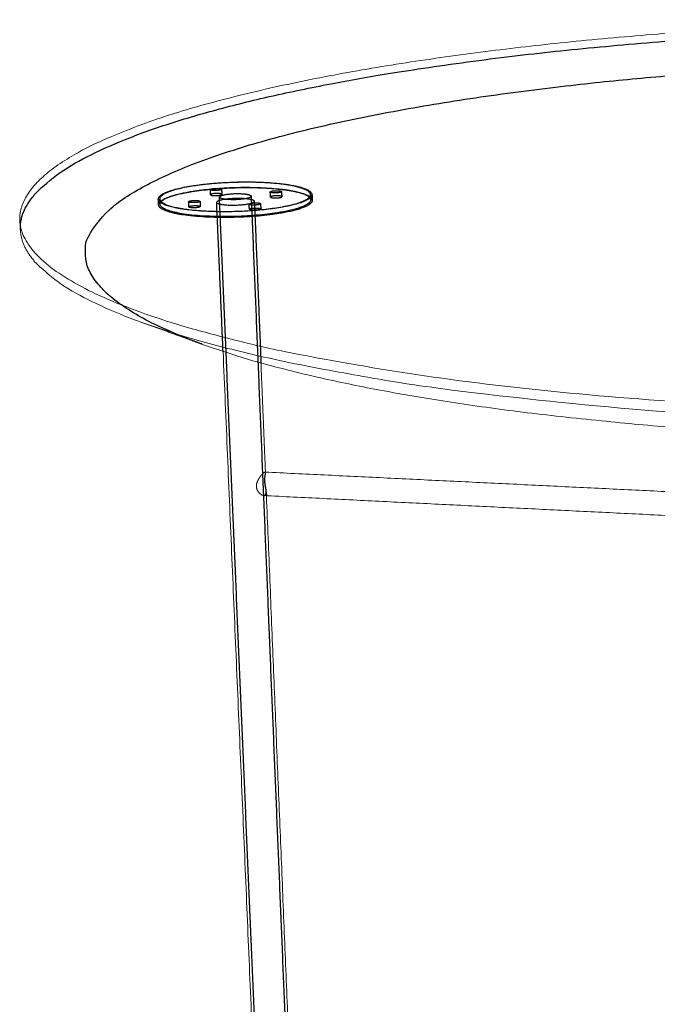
# Model space of a CAD drawing. Header units: millimetres. Extents: x -1524 to 1565, y -1495 to 941.
# Tile 2 of 7: x -1524 to -1110, y -1139 to -499. Entities that reach past the tile are written whole.
import ezdxf

# ---------------------------------------------------------------- set-up
doc = ezdxf.new("R2010")
doc.units = ezdxf.units.MM
doc.header["$MEASUREMENT"] = 0
doc.layers.add('Make2D$hidden$lines', color=7, linetype='Continuous', true_color=0xffffff)
doc.layers.add('Make2D$visible$lines', color=7, linetype='Continuous', lineweight=15, true_color=0x000000)

msp = doc.modelspace()

# ---------------------------------------------------------------- linework, layer by layer
at = {"layer": 'Make2D$hidden$lines'}
for points, weights, degree, knots in [([(-1523.94, -633.1), (-1518.95, -557.02), (-1180.2, -520.34), (-722.64, -470.8), (-383.13, -547.62)], [3173.70555653, 3151.38509604, 4222.16595954, 3232.43381279, 4051.7227373], 2, [2326.118982, 2326.118982, 2326.118982, 3063.05631, 3063.05631, 4084.075081, 4084.075081, 4084.075081]), ([(-1405.52, -710.41), (-1415.24, -706.89), (-1423.78, -703.24), (-1669.16, -598.4), (-1163.08, -541.65), (-730.32, -493.11), (-411.34, -568.2)], [3271.46016563, 3323.45696275, 3379.9490716, 2734.80682515, 4195.29832502, 3198.24096429, 4035.34391644], 2, [1998.824995, 1998.824995, 1998.824995, 2042.03754, 2042.03754, 3063.05631, 3063.05631, 4084.075081, 4084.075081, 4084.075081]), ([(-1339.5, -608.99), (-1361.1, -601.15), (-1405.53, -606.4), (-1450.6, -611.73), (-1429.66, -619.8), (-1408.26, -628.05), (-1362.51, -622.48), (-1317.43, -617), (-1339.5, -608.99)], [3792.04629012, 2710.21101965, 3805.41952755, 2671.46488673, 3737.25098345, 2613.80614006, 3723.87774602, 2652.55227298, 3792.04629012], 2, [0, 0, 0, 80.110613, 80.110613, 160.221225, 160.221225, 240.331838, 240.331838, 320.442451, 320.442451, 320.442451]), ([(-1339.49, -609.43), (-1319.75, -617.52), (-1364.88, -622.55), (-1410.61, -627.65), (-1429.61, -619.34), (-1448.21, -611.22), (-1403.21, -606.34), (-1358.8, -601.52), (-1339.49, -609.43)], [3789.7673218, 2650.71631827, 3723.56028228, 2615.19313325, 3739.52995177, 2673.30084145, 3805.73699129, 2708.82402646, 3789.7673218], 2, [0, 0, 0, 78.539816, 78.539816, 157.079633, 157.079633, 235.619449, 235.619449, 314.159265, 314.159265, 314.159265]), ([(-1434.13, -619.67), (-1434.3, -613.51), (-1405.37, -610.07), (-1360.95, -604.8), (-1339.36, -612.67)], [3312.67283617, 2991.21674119, 3806.46719005, 2710.95182891, 3793.09395262], 2, [-137.690116, -137.690116, -137.690116, -80.110613, -80.110613, 0, 0, 0]), ([(-1433.16, -619.26), (-1433.37, -612.94), (-1403.07, -609.64), (-1358.67, -604.8), (-1339.36, -612.75)], [3340.66665915, 2961.56900464, 3806.67822137, 2709.48957663, 3790.70855188], 2, [177.021383, 177.021383, 177.021383, 235.619449, 235.619449, 314.159265, 314.159265, 314.159265]), ([(-1400.12, -610.05), (-1398.56, -610.63), (-1395.26, -610.24), (-1391.96, -609.84), (-1393.52, -609.26), (-1395.08, -608.68), (-1398.38, -609.07), (-1401.68, -609.46), (-1400.12, -610.05)], [3786.61698037, 2675.42273772, 3785.63365409, 2678.27171808, 3790.64604704, 2682.5113318, 3791.62937332, 2679.66235144, 3786.61698037], 2, [-23.561945, -23.561945, -23.561945, -17.671459, -17.671459, -11.780972, -11.780972, -5.890486, -5.890486, 0, 0, 0]), ([(-1393.03, -612.85), (-1393.04, -612.7), (-1393.38, -612.57), (-1394.94, -611.99), (-1398.24, -612.38), (-1400.3, -612.63), (-1400.33, -613.07)], [3341.34986745, 3478.65446212, 3791.58727712, 2683.17688197, 3792.5706034, 3010.5249537, 3325.75294818], 2, [-13.437672, -13.437672, -13.437672, -11.780972, -11.780972, -5.890486, -5.890486, -1.748738, -1.748738, -1.748738]), ([(-1399.98, -613.36), (-1398.42, -613.95), (-1395.12, -613.55), (-1393.01, -613.3), (-1393.03, -612.86)], [3787.55821045, 2676.08828789, 3786.57488417, 2995.88032195, 3336.62529528], 2, [-23.561945, -23.561945, -23.561945, -17.671459, -17.671459, -13.466495, -13.466495, -13.466495]), ([(-1393.55, -615.47), (-1389.12, -617.13), (-1379.81, -616.01), (-1370.53, -614.9), (-1374.98, -613.24), (-1379.42, -611.6), (-1388.67, -612.7), (-1397.95, -613.81), (-1393.55, -615.47)], [3759.00794345, 2652.08454813, 3756.25462987, 2660.06169315, 3770.28933012, 2671.93261158, 3773.04264371, 2663.95546657, 3759.00794345], 2, [78.539816, 78.539816, 78.539816, 95.033178, 95.033178, 111.526539, 111.526539, 128.019901, 128.019901, 144.513262, 144.513262, 144.513262]), ([(-1359.44, -610.6), (-1362.73, -611), (-1361.14, -611.58), (-1359.54, -612.17), (-1356.25, -611.78), (-1352.96, -611.38), (-1354.56, -610.79), (-1356.16, -610.21), (-1359.44, -610.6)], [3783.76276307, 2674.09981799, 3778.75037012, 2669.86020426, 3777.76704384, 2672.70918462, 3782.77943679, 2676.94879835, 3783.76276307], 2, [-23.561945, -23.561945, -23.561945, -17.671459, -17.671459, -11.780972, -11.780972, -5.890486, -5.890486, 0, 0, 0]), ([(-1361.37, -614.61), (-1361.36, -614.77), (-1361, -614.91), (-1359.41, -615.5), (-1356.12, -615.1), (-1354.05, -614.85), (-1354.06, -614.41)], [3323.7223908, 3457.60648589, 3779.6916002, 2670.52575443, 3778.70827392, 2996.94953345, 3323.5122188], 2, [-19.388531, -19.388531, -19.388531, -17.671459, -17.671459, -11.780972, -11.780972, -7.614864, -7.614864, -7.614864]), ([(-1354.06, -614.39), (-1354.09, -614.24), (-1354.43, -614.11), (-1356.03, -613.53), (-1359.31, -613.92)], [3334.41478824, 3471.43587347, 3783.72066686, 2677.61434852, 3784.70399315], 2, [-7.547185, -7.547185, -7.547185, -5.890486, -5.890486, 0, 0, 0]), ([(-1334.26, -616.7), (-1334.03, -622.77), (-1362.36, -626.23), (-1408.1, -631.82), (-1429.49, -623.53), (-1434.03, -621.78), (-1434.13, -619.7)], [3312.01053495, 2970.58265841, 3724.92540852, 2614.54694932, 3738.29864595, 3440.70698674, 3314.56790235], 2, [-296.72325, -296.72325, -296.72325, -240.331838, -240.331838, -160.221225, -160.221225, -137.858963, -137.858963, -137.858963]), ([(-1335.25, -616.35), (-1335.01, -622.59), (-1364.74, -625.92), (-1410.46, -631.04), (-1429.46, -622.7), (-1433.08, -621.11), (-1433.16, -619.29)], [3337.69466634, 2940.19993968, 3724.50151236, 2615.85868342, 3740.47118185, 3471.28683503, 3342.2037323], 2, [21.138107, 21.138107, 21.138107, 78.539816, 78.539816, 157.079633, 157.079633, 176.902975, 176.902975, 176.902975]), ([(-1412.45, -616.95), (-1415.79, -617.35), (-1414.23, -617.95), (-1412.66, -618.55), (-1409.31, -618.14), (-1405.97, -617.74), (-1407.54, -617.15), (-1409.11, -616.55), (-1412.45, -616.95)], [3751.53022974, 2651.30797509, 3746.51783679, 2647.06836137, 3745.53451051, 2649.91734173, 3750.54690345, 2654.15695545, 3751.53022974], 2, [0, 0, 0, 5.890486, 5.890486, 11.780972, 11.780972, 17.671459, 17.671459, 23.561945, 23.561945, 23.561945]), ([(-1407.05, -620.78), (-1407.03, -621.24), (-1409.17, -621.49), (-1412.51, -621.9), (-1414.08, -621.3), (-1414.42, -621.17), (-1414.43, -621.01)], [3303.63320475, 2961.50157903, 3746.47574058, 2647.73391154, 3747.45906686, 3439.35375829, 3304.9541739], 2, [-16.000253, -16.000253, -16.000253, -11.780972, -11.780972, -5.890486, -5.890486, -4.233787, -4.233787, -4.233787]), ([(-1412.3, -620.3), (-1408.96, -619.89), (-1407.4, -620.49), (-1407.08, -620.61), (-1407.05, -620.76)], [3752.47145981, 2654.82250562, 3751.48813353, 3459.06017872, 3321.6309173], 2, [-23.561945, -23.561945, -23.561945, -17.671459, -17.671459, -16.106798, -16.106798, -16.106798]), ([(-1395.18, -619.02), (-1389.91, -621.01), (-1378.83, -619.67), (-1367.78, -618.34), (-1373.09, -616.36), (-1378.36, -614.39), (-1389.37, -615.71), (-1400.41, -617.04), (-1395.18, -619.02)], [3758.87475575, 2650.85980655, 3755.59700148, 2660.35640775, 3772.30497798, 2674.48845351, 3775.58273225, 2664.9918523, 3758.87475575], 2, [0, 0, 0, 19.634954, 19.634954, 39.269908, 39.269908, 58.904862, 58.904862, 78.539816, 78.539816, 78.539816]), ([(-1374.85, -619.52), (-1373.25, -620.12), (-1369.92, -619.71), (-1366.59, -619.31), (-1368.19, -618.71), (-1369.8, -618.11), (-1373.12, -618.52), (-1376.45, -618.92), (-1374.85, -619.52)], [3738.65122653, 2641.50582791, 3737.66790025, 2644.35480827, 3742.6802932, 2648.594422, 3743.66361948, 2645.74544164, 3738.65122653], 2, [0, 0, 0, 5.890486, 5.890486, 11.780972, 11.780972, 17.671459, 17.671459, 23.561945, 23.561945, 23.561945]), ([(-1375.08, -622.57), (-1375.07, -622.12), (-1372.98, -621.87), (-1369.66, -621.46), (-1368.06, -622.07), (-1367.71, -622.2), (-1367.69, -622.35)], [3283.65231233, 2972.43729333, 3744.60484956, 2649.25997217, 3743.62152328, 3434.63994567, 3299.06401735], 2, [-21.813207, -21.813207, -21.813207, -17.671459, -17.671459, -11.780972, -11.780972, -10.124273, -10.124273, -10.124273]), ([(-1367.69, -622.36), (-1367.67, -622.81), (-1369.78, -623.07), (-1373.11, -623.48), (-1374.71, -622.87)], [3290.45083741, 2962.56923675, 3738.60913033, 2642.17137808, 3739.59245661], 2, [-10.070533, -10.070533, -10.070533, -5.890486, -5.890486, 0, 0, 0]), ([(-1365.69, -808.67), (-1365.63, -808.67), (-1365.57, -808.67), (-1365.26, -808.65), (-1365.03, -808.58), (-1364.85, -808.45), (-1364.71, -808.36), (-1364.48, -808.11), (-1364.26, -807.61), (-1364.14, -806.98), (-1364.13, -806.29), (-1364.17, -805.52), (-1364.27, -804.75), (-1364.46, -803.52), (-1364.7, -802.22), (-1364.94, -800.6), (-1365.03, -799.66), (-1365.05, -799.08)], [3815.53573808, 3815.65940496, 3815.78373471, 3816.4340853, 3816.96298438, 3817.48831207, 3817.48831207, 3817.48831207, 3817.48831207, 3817.48831207, 3817.48831207, 3817.48831207, 3817.48831207, 3817.48831207, 3817.48831207, 3817.48831207, 3817.48831207, 3817.48831207], 3, [36.97569, 36.97569, 36.97569, 36.97569, 37.374924, 37.374924, 39.054246, 39.054246, 39.054246, 39.528608, 40.060231, 40.678708, 41.445633, 42.134213, 42.979783, 43.785478, 45.859515, 46.932286, 48.692188, 48.692188, 48.692188, 48.692188])]:
    msp.add_rational_spline(points, weights, degree=degree, knots=knots, dxfattribs=at)
for points in [[(-1400.33, -613.08), (-1400.4, -611.42), (-1400.47, -609.77)], [(-1393.17, -609.56), (-1393.1, -611.21), (-1393.03, -612.86)], [(-1373.97, -614.08), (-1360.85, -933.07), (-1347.73, -1252.07)], [(-1361.37, -614.61), (-1361.43, -612.96), (-1361.5, -611.3)], [(-1354.19, -611.09), (-1354.13, -612.75), (-1354.06, -614.41)], [(-1335.37, -613.08), (-1335.31, -614.72), (-1335.25, -616.35)], [(-1334.4, -613.07), (-1334.33, -614.88), (-1334.26, -616.7)], [(-1434.13, -619.7), (-1434.21, -617.85), (-1434.29, -616.01)], [(-1433.16, -619.29), (-1433.23, -617.63), (-1433.31, -615.98)], [(-1414.43, -621.01), (-1414.5, -619.35), (-1414.57, -617.68)], [(-1407.19, -617.45), (-1407.12, -619.11), (-1407.05, -620.78)], [(-1392.2, -715), (-1394.28, -666.54), (-1396.36, -618.08)], [(-1367.29, -1253.15), (-1380.91, -933.92), (-1394.54, -614.68)], [(-1375.08, -622.58), (-1375.15, -620.91), (-1375.22, -619.23)], [(-1371.88, -617.36), (-1369.72, -669.9), (-1367.57, -722.45)], [(-1367.83, -619.01), (-1367.76, -620.69), (-1367.69, -622.36)], [(-1364.66, -793.4), (-1364.65, -793.59), (-1364.65, -793.77)], [(-1364.14, -806.23), (-1364.08, -807.49), (-1364.03, -808.75)]]:
    msp.add_open_spline(points, degree=2, dxfattribs=at)
for points, weights in [([(-1400.33, -613.08), (-1400.32, -613.23), (-1399.98, -613.36)], [3336.80326149, 3472.10208603, 3787.55821045]), ([(-1359.31, -613.92), (-1361.37, -614.17), (-1361.37, -614.61)], [3784.70399315, 3004.27839745, 3318.84824499]), ([(-1339.36, -612.67), (-1334.4, -614.48), (-1334.26, -616.65)], [3793.09395262, 3459.16791637, 3315.05071392]), ([(-1339.36, -612.75), (-1335.38, -614.38), (-1335.25, -616.29)], [3790.70855188, 3488.07490159, 3341.54403172]), ([(-1414.43, -620.99), (-1414.39, -620.55), (-1412.3, -620.3)], [3290.55701553, 2978.68384958, 3752.47145981]), ([(-1374.71, -622.87), (-1375.07, -622.74), (-1375.08, -622.58)], [3739.59245661, 3423.53381438, 3290.65075741])]:
    msp.add_rational_spline(points, weights, degree=2, dxfattribs=at)
msp.add_open_spline([(-1365.05, -799.08), (-1365.06, -798.74), (-1365.07, -798.06), (-1365.02, -797.04), (-1364.93, -796.22), (-1364.83, -795.46), (-1364.75, -794.94), (-1364.67, -794.4), (-1364.64, -794.05), (-1364.64, -793.75), (-1364.68, -793.55), (-1364.77, -793.42), (-1364.87, -793.39), (-1364.91, -793.39)], degree=3, knots=[0, 0, 0, 0, 1.009464, 2.053521, 3.059723, 3.490184, 4.332545, 4.646897, 5.113915, 5.387337, 5.569726, 5.712822, 5.843717, 5.843717, 5.843717, 5.843717], dxfattribs=at)
at = {"layer": 'Make2D$visible$lines'}
for points, weights, degree, knots in [([(-382.95, -542.28), (56.68, -640.97), (-465.05, -725.4), (-1115.43, -830.64), (-1464.95, -681.99), (-1720.64, -573.24), (-1180.34, -515.21), (-722.6, -466.04), (-382.95, -542.28)], [4050.10920002, 2496.42649012, 3181.29442182, 2002.60322712, 3351.73764407, 2737.46960664, 4220.55242227, 3231.29286964, 4050.10920002], 2, [0, 0, 0, 1021.01877, 1021.01877, 2042.03754, 2042.03754, 3063.05631, 3063.05631, 4084.075081, 4084.075081, 4084.075081]), ([(-224.65, -629.64), (-220.12, -692.13), (-465.23, -732.1), (-1115.26, -838.12), (-1464.64, -688.38), (-1525.85, -662.14), (-1523.94, -633.1)], [3086.07767499, 2819.29790868, 3182.9079591, 2003.74417027, 3353.35118134, 3182.30985482, 3173.70555653], 2, [479.313337, 479.313337, 479.313337, 1021.01877, 1021.01877, 2042.03754, 2042.03754, 2326.118982, 2326.118982, 2326.118982]), ([(-341.54, -707.29), (-399.97, -728.96), (-494.65, -744.54), (-1056.56, -836.99), (-1405.52, -710.41)], [3009.18759098, 3052.71688863, 3219.99466303, 2094.88535554, 3271.46016563], 2, [780.936763, 780.936763, 780.936763, 1021.01877, 1021.01877, 1998.824995, 1998.824995, 1998.824995]), ([(-1364.91, -793.39), (-1364.94, -793.39), (-1364.96, -793.39), (-1365.11, -793.42), (-1365.27, -793.49), (-1365.45, -793.61), (-1365.6, -793.72), (-1365.91, -793.96), (-1366.39, -794.41), (-1366.91, -794.95), (-1367.63, -795.78), (-1368.45, -796.87), (-1369.27, -798.17), (-1369.89, -799.41), (-1370.3, -800.57), (-1370.53, -801.67), (-1370.56, -802.4), (-1370.55, -802.74), (-1370.53, -803.07), (-1370.45, -803.74), (-1370.05, -805.07), (-1369.31, -806.3), (-1368.31, -807.37), (-1367.45, -808.04), (-1366.69, -808.44), (-1366.11, -808.62), (-1365.84, -808.66), (-1365.71, -808.67)], [3815.20483751, 3815.06949942, 3814.93423346, 3814.24780395, 3813.707326, 3813.18555347, 3813.18555347, 3813.18555347, 3813.18555347, 3813.18555347, 3813.18555347, 3813.18555347, 3813.18555347, 3813.18555347, 3813.18555347, 3813.18555347, 3813.18555347, 3813.18555347, 3813.18555347, 3813.18555347, 3813.18555347, 3813.18555347, 3813.18555347, 3813.18555347, 3813.18555347, 3813.18555347, 3813.18555347, 3813.18555347], 3, [10.879363, 10.879363, 10.879363, 10.879363, 11.287802, 11.287802, 12.955099, 12.955099, 12.955099, 13.49535, 14.125561, 14.921646, 15.747366, 17.430653, 19.008051, 20.359997, 21.569498, 22.696233, 23.730462, 23.730462, 23.730462, 24.730682, 25.752154, 27.862084, 29.003573, 30.121489, 31.127704, 31.568048, 31.941902, 31.941902, 31.941902, 31.941902])]:
    msp.add_rational_spline(points, weights, degree=degree, knots=knots, dxfattribs=at)
for points in [[(-1523.96, -636.11), (-1524.12, -633.11), (-1524.28, -630.11)], [(-1405.52, -710.41), (-1425.29, -703.24), (-1445.07, -696.07)], [(-1369.15, -1253.26), (-1380.68, -984.13), (-1392.2, -715)], [(-1367.57, -722.45), (-1366.12, -757.93), (-1364.66, -793.4)], [(-1364.91, -793.39), (-1210.85, -800.89), (-1056.79, -808.38)], [(-1056.51, -823.96), (-1211.11, -816.31), (-1365.71, -808.67)], [(-1364.03, -808.75), (-1354.95, -1030.36), (-1345.87, -1251.97)]]:
    msp.add_open_spline(points, degree=2, dxfattribs=at)

doc.saveas('drawing.dxf')
